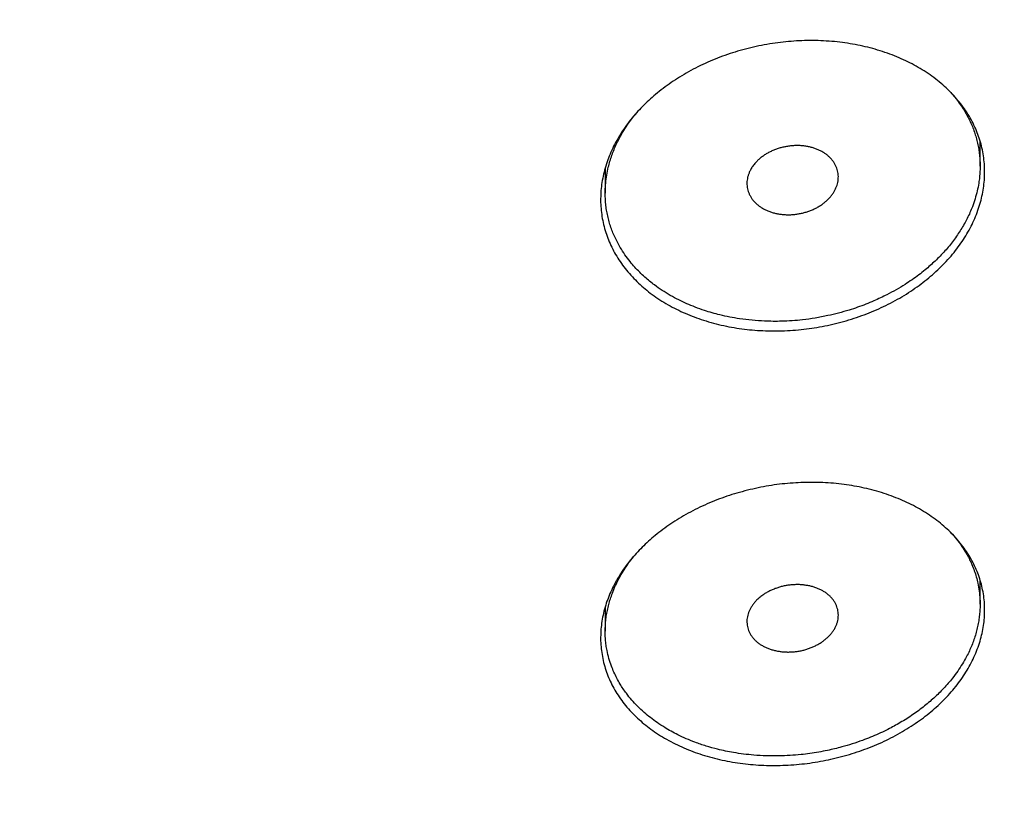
# Model space of a CAD drawing. Header units: millimetres. Extents: x 8 to 587, y 12 to 540.
# Tile 211 of 256: x 323 to 334, y 486 to 495. Entities that reach past the tile are written whole.
import ezdxf

# ---------------------------------------------------------------- set-up
doc = ezdxf.new("R2010")
doc.units = ezdxf.units.MM

msp = doc.modelspace()

# ---------------------------------------------------------------- linework, layer by layer
at = {"color": 7, "linetype": 'Continuous', "lineweight": 30}
for p, q in [((333.539, 493.265), (333.539, 493.539)), ((329.439, 493.243), (329.439, 492.97)), ((333.539, 488.474), (333.539, 488.738)), ((329.439, 488.443), (329.439, 488.178))]:
    msp.add_line(p, q, dxfattribs=at)
for points, knots in [([(269.5, 495.963), (269.5, 495.932), (269.5, 495.823), (269.502, 495.635), (269.506, 495.401), (269.513, 495.166), (269.522, 494.931), (269.533, 494.697), (269.547, 494.462), (269.563, 494.228), (269.581, 493.993), (269.601, 493.759), (269.624, 493.525), (269.649, 493.291), (269.677, 493.057), (269.706, 492.824), (269.738, 492.59), (269.772, 492.357), (269.809, 492.124), (269.848, 491.891), (269.889, 491.658), (269.932, 491.426), (269.978, 491.194), (270.026, 490.962), (270.076, 490.731), (270.129, 490.5), (270.184, 490.269), (270.241, 490.038), (270.3, 489.808), (270.362, 489.578), (270.426, 489.349), (270.492, 489.12), (270.561, 488.891), (270.631, 488.663), (270.704, 488.435), (270.78, 488.208), (270.857, 487.981), (270.937, 487.754), (271.019, 487.528), (271.103, 487.303), (271.19, 487.078), (271.279, 486.853), (271.37, 486.629), (271.463, 486.406), (271.558, 486.183), (271.656, 485.961), (271.756, 485.739), (271.858, 485.518), (271.963, 485.298), (272.069, 485.078), (272.178, 484.859), (272.289, 484.64), (272.402, 484.423), (272.518, 484.205), (272.635, 483.989), (272.755, 483.773), (272.877, 483.558), (273.001, 483.344), (273.127, 483.131), (273.256, 482.918), (273.386, 482.706), (273.519, 482.495), (273.654, 482.285), (273.791, 482.075), (273.93, 481.867), (274.071, 481.659), (274.214, 481.452), (274.36, 481.246), (274.507, 481.041), (274.657, 480.837), (274.808, 480.634), (274.962, 480.432), (275.118, 480.231), (275.275, 480.03), (275.435, 479.831), (275.597, 479.633), (275.761, 479.436), (275.927, 479.239), (276.095, 479.044), (276.265, 478.85), (276.437, 478.657), (276.61, 478.465), (276.786, 478.274), (276.964, 478.084), (277.143, 477.896), (277.325, 477.708), (277.508, 477.522), (277.694, 477.337), (277.881, 477.153), (278.07, 476.97), (278.261, 476.789), (278.454, 476.608), (278.648, 476.429), (278.845, 476.251), (279.043, 476.075), (279.243, 475.9), (279.445, 475.726), (279.648, 475.553), (279.854, 475.381), (280.061, 475.211), (280.269, 475.043), (280.48, 474.875), (280.692, 474.709), (280.906, 474.544), (281.121, 474.381), (281.338, 474.219), (281.557, 474.059), (281.777, 473.899), (281.999, 473.742), (282.223, 473.585), (282.448, 473.431), (282.674, 473.277), (282.903, 473.125), (283.132, 472.975), (283.363, 472.826), (283.596, 472.678), (283.83, 472.532), (284.066, 472.388), (284.303, 472.245), (284.541, 472.103), (284.781, 471.963), (285.022, 471.825), (285.265, 471.688), (285.509, 471.553), (285.754, 471.419), (286.001, 471.287), (286.249, 471.157), (286.498, 471.028), (286.748, 470.9), (287, 470.774), (287.253, 470.65), (287.507, 470.528), (287.763, 470.407), (288.019, 470.287), (288.277, 470.17), (288.536, 470.054), (288.796, 469.939), (289.057, 469.827), (289.319, 469.716), (289.582, 469.606), (289.847, 469.499), (290.112, 469.392), (290.378, 469.288), (290.646, 469.185), (290.914, 469.084), (291.184, 468.985), (291.454, 468.888), (291.725, 468.792), (291.998, 468.698), (292.271, 468.605), (292.545, 468.514), (292.82, 468.425), (293.095, 468.338), (293.372, 468.253), (293.649, 468.169), (293.928, 468.087), (294.207, 468.007), (294.486, 467.928), (294.767, 467.851), (295.048, 467.776), (295.33, 467.703), (295.613, 467.632), (295.896, 467.562), (296.18, 467.494), (296.465, 467.428), (296.75, 467.363), (297.036, 467.301), (297.322, 467.24), (297.609, 467.181), (297.897, 467.124), (298.185, 467.068), (298.474, 467.014), (298.763, 466.963), (299.052, 466.912), (299.342, 466.864), (299.633, 466.818), (299.924, 466.773), (300.216, 466.73), (300.507, 466.689), (300.8, 466.65), (301.092, 466.612), (301.385, 466.577), (301.678, 466.543), (301.972, 466.511), (302.266, 466.481), (302.56, 466.453), (302.854, 466.426), (303.149, 466.401), (303.444, 466.378), (303.739, 466.357), (304.034, 466.338), (304.33, 466.321), (304.625, 466.305), (304.921, 466.291), (305.217, 466.279), (305.513, 466.269), (305.809, 466.261), (306.105, 466.255), (306.402, 466.25), (306.698, 466.247), (306.994, 466.246), (307.29, 466.247), (307.587, 466.25), (307.883, 466.254), (308.179, 466.261), (308.475, 466.269), (308.771, 466.279), (309.067, 466.291), (309.363, 466.305), (309.658, 466.32), (309.954, 466.337), (310.249, 466.357), (310.544, 466.378), (310.839, 466.4), (311.134, 466.425), (311.429, 466.451), (311.723, 466.48), (312.017, 466.51), (312.31, 466.542), (312.604, 466.575), (312.897, 466.611), (313.189, 466.648), (313.482, 466.688), (313.773, 466.729), (314.065, 466.771), (314.356, 466.816), (314.647, 466.862), (314.937, 466.911), (315.227, 466.961), (315.516, 467.012), (315.805, 467.066), (316.093, 467.121), (316.381, 467.179), (316.668, 467.238), (316.954, 467.298), (317.24, 467.361), (317.526, 467.425), (317.81, 467.492), (318.094, 467.559), (318.378, 467.629), (318.661, 467.701), (318.943, 467.774), (319.224, 467.849), (319.505, 467.926), (319.785, 468.004), (320.064, 468.084), (320.342, 468.166), (320.62, 468.25), (320.896, 468.336), (321.172, 468.423), (321.447, 468.512), (321.721, 468.603), (321.995, 468.695), (322.267, 468.789), (322.539, 468.885), (322.809, 468.983), (323.079, 469.082), (323.347, 469.183), (323.615, 469.286), (323.882, 469.39), (324.147, 469.496), (324.412, 469.604), (324.675, 469.713), (324.938, 469.824), (325.199, 469.937), (325.459, 470.052), (325.718, 470.168), (325.976, 470.285), (326.233, 470.405), (326.489, 470.526), (326.743, 470.648), (326.996, 470.773), (327.248, 470.899), (327.499, 471.026), (327.748, 471.155), (327.997, 471.286), (328.244, 471.418), (328.489, 471.552), (328.733, 471.687), (328.976, 471.824), (329.218, 471.963), (329.458, 472.103), (329.697, 472.245), (329.934, 472.388), (330.17, 472.532), (330.404, 472.679), (330.637, 472.826), (330.869, 472.976), (331.099, 473.126), (331.327, 473.278), (331.554, 473.432), (331.78, 473.587), (332.004, 473.744), (332.226, 473.902), (332.446, 474.061), (332.666, 474.222), (332.883, 474.384), (333.099, 474.548), (333.313, 474.713), (333.525, 474.879), (333.736, 475.047), (333.945, 475.216), (334.153, 475.387), (334.358, 475.558), (334.562, 475.731), (334.764, 475.906), (334.965, 476.082), (335.163, 476.259), (335.36, 476.437), (335.555, 476.616), (335.748, 476.797), (335.939, 476.979), (336.129, 477.162), (336.316, 477.347), (336.502, 477.532), (336.686, 477.719), (336.868, 477.907), (337.047, 478.096), (337.225, 478.287), (337.401, 478.478), (337.576, 478.67), (337.748, 478.864), (337.918, 479.059), (338.086, 479.254), (338.252, 479.451), (338.416, 479.649), (338.578, 479.848), (338.738, 480.048), (338.896, 480.249), (339.052, 480.451), (339.206, 480.654), (339.358, 480.857), (339.508, 481.062), (339.656, 481.268), (339.801, 481.474), (339.945, 481.682), (340.086, 481.89), (340.225, 482.099), (340.362, 482.309), (340.497, 482.52), (340.63, 482.732), (340.761, 482.945), (340.889, 483.158), (341.015, 483.372), (341.14, 483.587), (341.261, 483.803), (341.381, 484.019), (341.499, 484.236), (341.614, 484.454), (341.727, 484.672), (341.838, 484.892), (341.947, 485.111), (342.054, 485.332), (342.158, 485.553), (342.26, 485.775), (342.36, 485.997), (342.457, 486.22), (342.553, 486.443), (342.646, 486.667), (342.737, 486.892), (342.825, 487.117), (342.912, 487.342), (342.996, 487.568), (343.078, 487.795), (343.157, 488.022), (343.234, 488.25), (343.309, 488.478), (343.382, 488.706), (343.453, 488.935), (343.521, 489.164), (343.587, 489.393), (343.65, 489.623), (343.712, 489.854), (343.771, 490.084), (343.827, 490.315), (343.882, 490.547), (343.934, 490.778), (343.984, 491.01), (344.032, 491.242), (344.077, 491.475), (344.12, 491.707), (344.161, 491.94), (344.199, 492.173), (344.235, 492.407), (344.269, 492.64), (344.3, 492.874), (344.33, 493.108), (344.356, 493.342), (344.381, 493.576), (344.403, 493.81), (344.423, 494.045), (344.441, 494.279), (344.456, 494.514), (344.47, 494.748), (344.48, 494.983), (344.489, 495.218), (344.495, 495.453), (344.499, 495.687), (344.5, 495.858), (344.5, 495.95), (344.5, 495.964)], [0, 0, 0, 0, 0.000956, 0.003364, 0.005772, 0.00818, 0.010588, 0.012996, 0.015404, 0.017813, 0.020222, 0.022631, 0.025041, 0.027451, 0.029862, 0.032274, 0.034686, 0.037098, 0.039512, 0.041927, 0.044342, 0.046758, 0.049175, 0.051594, 0.054013, 0.056433, 0.058855, 0.061278, 0.063702, 0.066128, 0.068555, 0.070983, 0.073413, 0.075844, 0.078277, 0.080711, 0.083147, 0.085585, 0.088024, 0.090465, 0.092907, 0.095352, 0.097798, 0.100246, 0.102696, 0.105148, 0.107602, 0.110057, 0.112515, 0.114975, 0.117436, 0.1199, 0.122365, 0.124833, 0.127303, 0.129774, 0.132248, 0.134724, 0.137202, 0.139681, 0.142163, 0.144647, 0.147134, 0.149622, 0.152112, 0.154604, 0.157099, 0.159595, 0.162093, 0.164594, 0.167096, 0.1696, 0.172107, 0.174615, 0.177125, 0.179637, 0.182151, 0.184667, 0.187185, 0.189704, 0.192225, 0.194748, 0.197273, 0.1998, 0.202328, 0.204858, 0.207389, 0.209923, 0.212457, 0.214993, 0.217531, 0.22007, 0.222611, 0.225153, 0.227696, 0.230241, 0.232787, 0.235334, 0.237883, 0.240432, 0.242983, 0.245535, 0.248088, 0.250643, 0.253198, 0.255754, 0.258311, 0.260869, 0.263428, 0.265988, 0.268549, 0.27111, 0.273672, 0.276235, 0.278799, 0.281363, 0.283928, 0.286494, 0.28906, 0.291627, 0.294194, 0.296762, 0.29933, 0.301899, 0.304468, 0.307038, 0.309608, 0.312178, 0.314748, 0.317319, 0.319891, 0.322462, 0.325034, 0.327606, 0.330178, 0.33275, 0.335323, 0.337895, 0.340468, 0.343041, 0.345614, 0.348188, 0.350761, 0.353334, 0.355908, 0.358481, 0.361055, 0.363628, 0.366202, 0.368775, 0.371349, 0.373922, 0.376496, 0.379069, 0.381643, 0.384216, 0.386789, 0.389363, 0.391936, 0.394509, 0.397082, 0.399655, 0.402228, 0.404801, 0.407374, 0.409946, 0.412519, 0.415092, 0.417664, 0.420237, 0.422809, 0.425381, 0.427953, 0.430525, 0.433097, 0.435669, 0.438241, 0.440813, 0.443385, 0.445956, 0.448528, 0.451099, 0.45367, 0.456242, 0.458813, 0.461384, 0.463955, 0.466527, 0.469098, 0.471669, 0.47424, 0.476811, 0.479382, 0.481952, 0.484523, 0.487094, 0.489665, 0.492236, 0.494807, 0.497377, 0.499948, 0.502519, 0.50509, 0.507661, 0.510232, 0.512803, 0.515374, 0.517945, 0.520516, 0.523087, 0.525658, 0.528229, 0.5308, 0.533372, 0.535943, 0.538514, 0.541086, 0.543657, 0.546229, 0.548801, 0.551373, 0.553945, 0.556517, 0.559089, 0.561661, 0.564233, 0.566806, 0.569378, 0.571951, 0.574524, 0.577096, 0.579669, 0.582242, 0.584816, 0.587389, 0.589962, 0.592536, 0.59511, 0.597683, 0.600257, 0.602831, 0.605405, 0.607979, 0.610553, 0.613128, 0.615702, 0.618277, 0.620851, 0.623426, 0.626001, 0.628576, 0.63115, 0.633725, 0.6363, 0.638875, 0.64145, 0.644025, 0.6466, 0.649175, 0.65175, 0.654325, 0.6569, 0.659475, 0.66205, 0.664625, 0.667199, 0.669774, 0.672348, 0.674922, 0.677496, 0.68007, 0.682644, 0.685217, 0.68779, 0.690363, 0.692936, 0.695508, 0.69808, 0.700652, 0.703223, 0.705794, 0.708364, 0.710934, 0.713504, 0.716073, 0.718641, 0.721209, 0.723776, 0.726343, 0.728909, 0.731474, 0.734039, 0.736603, 0.739166, 0.741728, 0.74429, 0.74685, 0.74941, 0.751968, 0.754526, 0.757083, 0.759638, 0.762193, 0.764746, 0.767299, 0.76985, 0.7724, 0.774948, 0.777496, 0.780042, 0.782586, 0.785129, 0.787671, 0.790212, 0.79275, 0.795288, 0.797823, 0.800358, 0.80289, 0.805421, 0.80795, 0.810477, 0.813003, 0.815527, 0.818049, 0.820569, 0.823088, 0.825604, 0.828119, 0.830632, 0.833143, 0.835651, 0.838158, 0.840663, 0.843166, 0.845667, 0.848166, 0.850662, 0.853157, 0.855649, 0.85814, 0.860628, 0.863115, 0.865599, 0.868081, 0.870561, 0.873039, 0.875515, 0.877989, 0.88046, 0.88293, 0.885398, 0.887863, 0.890327, 0.892788, 0.895248, 0.897705, 0.900161, 0.902615, 0.905066, 0.907516, 0.909964, 0.91241, 0.914854, 0.917297, 0.919738, 0.922177, 0.924614, 0.92705, 0.929484, 0.931917, 0.934348, 0.936777, 0.939205, 0.941632, 0.944057, 0.946481, 0.948904, 0.951325, 0.953746, 0.956165, 0.958583, 0.961, 0.963416, 0.965831, 0.968245, 0.970659, 0.973072, 0.975484, 0.977895, 0.980306, 0.982716, 0.985125, 0.987535, 0.989944, 0.992352, 0.99476, 0.997169, 0.999576, 1, 1, 1, 1]), ([(330.029, 494.082), (330.058, 494.104), (330.115, 494.148), (330.205, 494.21), (330.301, 494.269), (330.401, 494.325), (330.506, 494.377), (330.612, 494.425), (330.721, 494.467), (330.831, 494.505), (330.944, 494.538), (331.06, 494.568), (331.178, 494.592), (331.296, 494.611), (331.414, 494.625), (331.531, 494.635), (331.649, 494.639), (331.768, 494.638), (331.887, 494.632), (332.004, 494.621), (332.117, 494.605), (332.228, 494.584), (332.338, 494.558), (332.446, 494.527), (332.551, 494.491), (332.653, 494.451), (332.749, 494.407), (332.841, 494.358), (332.929, 494.306), (333.013, 494.249), (333.094, 494.187), (333.168, 494.122), (333.236, 494.055), (333.298, 493.985), (333.355, 493.911), (333.407, 493.835), (333.452, 493.755), (333.492, 493.673), (333.524, 493.59), (333.55, 493.507), (333.569, 493.422), (333.582, 493.334), (333.589, 493.245), (333.589, 493.156), (333.582, 493.068), (333.569, 492.98), (333.55, 492.892), (333.524, 492.804), (333.491, 492.715), (333.452, 492.629), (333.407, 492.544), (333.357, 492.462), (333.301, 492.381), (333.238, 492.301), (333.17, 492.223), (333.096, 492.148), (333.018, 492.077), (332.936, 492.009), (332.849, 491.944), (332.757, 491.881), (332.66, 491.822), (332.56, 491.767), (332.457, 491.717), (332.352, 491.671), (332.244, 491.629), (332.132, 491.591), (332.016, 491.558), (331.9, 491.529), (331.784, 491.506), (331.668, 491.488), (331.55, 491.474), (331.431, 491.465), (331.311, 491.462), (331.192, 491.464), (331.075, 491.47), (330.961, 491.482), (330.848, 491.498), (330.735, 491.52), (330.624, 491.547), (330.516, 491.579), (330.413, 491.615), (330.314, 491.655), (330.218, 491.699), (330.125, 491.749), (330.036, 491.803), (329.952, 491.861), (329.874, 491.922), (329.802, 491.986), (329.734, 492.054), (329.672, 492.125), (329.614, 492.201), (329.564, 492.278), (329.52, 492.357), (329.482, 492.437), (329.45, 492.52), (329.425, 492.605), (329.406, 492.692), (329.394, 492.78), (329.388, 492.868), (329.389, 492.955), (329.396, 493.043), (329.41, 493.132), (329.431, 493.222), (329.458, 493.31), (329.491, 493.397), (329.53, 493.482), (329.576, 493.566), (329.627, 493.65), (329.685, 493.732), (329.747, 493.81), (329.812, 493.883), (329.88, 493.951), (329.952, 494.018), (330.003, 494.06), (330.029, 494.082)], [0, 0, 0, 0, 0.008872, 0.017752, 0.026624, 0.035755, 0.044893, 0.054024, 0.062896, 0.071775, 0.080647, 0.089775, 0.098911, 0.10804, 0.116932, 0.125832, 0.134724, 0.143875, 0.153033, 0.162184, 0.171073, 0.179969, 0.188858, 0.198007, 0.207163, 0.216312, 0.225166, 0.234027, 0.242881, 0.251995, 0.261117, 0.270231, 0.279035, 0.287846, 0.296649, 0.305711, 0.314781, 0.323843, 0.332603, 0.34137, 0.35013, 0.359146, 0.368169, 0.377184, 0.385927, 0.394676, 0.403418, 0.412414, 0.421417, 0.430412, 0.43917, 0.447935, 0.456692, 0.465702, 0.47472, 0.48373, 0.492529, 0.501336, 0.510136, 0.519188, 0.528248, 0.5373, 0.54615, 0.555007, 0.563857, 0.572962, 0.582074, 0.591179, 0.600066, 0.608959, 0.617846, 0.626991, 0.636142, 0.645287, 0.65418, 0.663081, 0.671974, 0.681128, 0.690289, 0.699442, 0.70831, 0.717184, 0.726051, 0.735179, 0.744314, 0.753442, 0.762261, 0.771088, 0.779908, 0.788986, 0.798072, 0.807151, 0.815923, 0.824701, 0.833473, 0.842501, 0.851537, 0.860565, 0.869309, 0.878061, 0.886805, 0.895804, 0.904809, 0.913808, 0.922557, 0.931314, 0.940064, 0.949066, 0.958075, 0.967077, 0.975264, 0.98345, 0.991725, 1, 1, 1, 1]), ([(333.211, 494.078), (333.217, 494.072), (333.24, 494.047), (333.277, 494.001), (333.323, 493.94), (333.368, 493.872), (333.41, 493.796), (333.445, 493.722), (333.472, 493.653), (333.492, 493.593), (333.508, 493.531), (333.521, 493.468), (333.531, 493.404), (333.537, 493.339), (333.539, 493.274), (333.538, 493.209), (333.533, 493.144), (333.524, 493.072), (333.508, 492.993), (333.485, 492.907), (333.458, 492.828), (333.429, 492.757), (333.399, 492.694), (333.366, 492.632), (333.33, 492.572), (333.291, 492.512), (333.249, 492.453), (333.203, 492.394), (333.154, 492.337), (333.102, 492.281), (333.048, 492.228), (332.994, 492.178), (332.934, 492.127), (332.868, 492.075), (332.795, 492.022), (332.713, 491.968), (332.622, 491.912), (332.531, 491.864), (332.45, 491.824), (332.373, 491.789), (332.29, 491.754), (332.199, 491.721), (332.1, 491.688), (331.992, 491.657), (331.868, 491.628), (331.736, 491.603), (331.606, 491.584), (331.483, 491.573), (331.375, 491.568), (331.275, 491.567), (331.167, 491.57), (331.045, 491.578), (330.917, 491.593), (330.8, 491.614), (330.7, 491.636), (330.608, 491.66), (330.517, 491.688), (330.425, 491.721), (330.331, 491.76), (330.24, 491.803), (330.15, 491.851), (330.061, 491.906), (329.986, 491.958), (329.924, 492.007), (329.87, 492.053), (329.815, 492.104), (329.761, 492.161), (329.707, 492.225), (329.653, 492.296), (329.608, 492.367), (329.571, 492.432), (329.543, 492.49), (329.517, 492.55), (329.495, 492.611), (329.477, 492.673), (329.462, 492.737), (329.45, 492.801), (329.443, 492.865), (329.439, 492.929), (329.438, 493.001), (329.443, 493.08), (329.454, 493.167), (329.47, 493.246), (329.49, 493.318), (329.511, 493.383), (329.535, 493.446), (329.566, 493.516), (329.605, 493.592), (329.653, 493.674), (329.703, 493.747), (329.742, 493.801), (329.764, 493.827), (329.77, 493.834)], [0, 0, 0, 0, 0.003337, 0.01436, 0.025388, 0.036411, 0.050052, 0.063694, 0.073347, 0.083, 0.092721, 0.102442, 0.112257, 0.122072, 0.131959, 0.141846, 0.15148, 0.161114, 0.174107, 0.18711, 0.200104, 0.209969, 0.219835, 0.229487, 0.239138, 0.248857, 0.258576, 0.268388, 0.2782, 0.288082, 0.297965, 0.307055, 0.316145, 0.327163, 0.338187, 0.349204, 0.362836, 0.376467, 0.38561, 0.394752, 0.405833, 0.41692, 0.428001, 0.441711, 0.455421, 0.471364, 0.487306, 0.500339, 0.513372, 0.524038, 0.534703, 0.550657, 0.566611, 0.579655, 0.592698, 0.603373, 0.614048, 0.627472, 0.639752, 0.652033, 0.665738, 0.679454, 0.693159, 0.702268, 0.711377, 0.72242, 0.733469, 0.744511, 0.758178, 0.771844, 0.78151, 0.791175, 0.800909, 0.810643, 0.820471, 0.8303, 0.8402, 0.850101, 0.859737, 0.869373, 0.882369, 0.895376, 0.908373, 0.918241, 0.92811, 0.937752, 0.947395, 0.960399, 0.973414, 0.986418, 0.996291, 1, 1, 1, 1]), ([(331.075, 493.293), (331.083, 493.302), (331.099, 493.32), (331.127, 493.346), (331.157, 493.37), (331.19, 493.393), (331.225, 493.413), (331.262, 493.431), (331.301, 493.447), (331.34, 493.461), (331.381, 493.472), (331.423, 493.48), (331.465, 493.486), (331.508, 493.49), (331.55, 493.49), (331.592, 493.488), (331.633, 493.483), (331.673, 493.475), (331.712, 493.465), (331.749, 493.452), (331.784, 493.437), (331.818, 493.419), (331.848, 493.4), (331.876, 493.378), (331.902, 493.354), (331.924, 493.329), (331.943, 493.302), (331.959, 493.274), (331.972, 493.244), (331.981, 493.214), (331.987, 493.183), (331.989, 493.152), (331.988, 493.12), (331.983, 493.088), (331.975, 493.057), (331.963, 493.026), (331.948, 492.995), (331.93, 492.965), (331.908, 492.937), (331.884, 492.909), (331.857, 492.883), (331.827, 492.858), (331.795, 492.836), (331.761, 492.815), (331.724, 492.796), (331.686, 492.78), (331.647, 492.766), (331.606, 492.754), (331.565, 492.745), (331.523, 492.738), (331.48, 492.734), (331.438, 492.733), (331.396, 492.735), (331.354, 492.739), (331.314, 492.746), (331.275, 492.755), (331.237, 492.768), (331.201, 492.782), (331.168, 492.799), (331.137, 492.818), (331.108, 492.84), (331.082, 492.863), (331.058, 492.888), (331.038, 492.914), (331.022, 492.943), (331.008, 492.972), (330.998, 493.002), (330.991, 493.032), (330.988, 493.064), (330.989, 493.095), (330.993, 493.127), (331, 493.159), (331.011, 493.19), (331.027, 493.223), (331.047, 493.258), (331.065, 493.281), (331.075, 493.293)], [0, 0, 0, 0, 0.0132282, 0.0265488, 0.0401603, 0.0538718, 0.0670999, 0.0805632, 0.0940265, 0.1077328, 0.1210075, 0.1345188, 0.1480301, 0.1617862, 0.1750864, 0.1884791, 0.202164, 0.2159501, 0.2292252, 0.2427397, 0.2562542, 0.2700173, 0.2832277, 0.2966769, 0.310126, 0.3238229, 0.3369579, 0.3503297, 0.3637015, 0.3773187, 0.390401, 0.4037178, 0.4170345, 0.4305939, 0.4436689, 0.4569766, 0.4702844, 0.4838326, 0.4969484, 0.5102966, 0.5236449, 0.5372331, 0.5504201, 0.5638407, 0.5772613, 0.5909232, 0.6041811, 0.6176748, 0.6311685, 0.6449062, 0.6582037, 0.6715937, 0.6852751, 0.6990574, 0.7123454, 0.7258729, 0.7394002, 0.753176, 0.7664093, 0.7798816, 0.793354, 0.8070746, 0.8202321, 0.8336272, 0.8470222, 0.8606635, 0.8737581, 0.8870879, 0.9004177, 0.9139909, 0.9270628, 0.9403678, 0.9536729, 0.9672189, 0.9835218, 1, 1, 1, 1]), ([(330.025, 489.258), (330.054, 489.28), (330.11, 489.323), (330.201, 489.384), (330.296, 489.442), (330.395, 489.496), (330.5, 489.547), (330.606, 489.594), (330.714, 489.636), (330.824, 489.673), (330.936, 489.706), (331.052, 489.735), (331.169, 489.759), (331.287, 489.779), (331.405, 489.793), (331.522, 489.802), (331.639, 489.807), (331.758, 489.807), (331.877, 489.802), (331.993, 489.791), (332.107, 489.777), (332.218, 489.757), (332.327, 489.733), (332.436, 489.703), (332.542, 489.669), (332.643, 489.63), (332.74, 489.587), (332.832, 489.541), (332.921, 489.49), (333.006, 489.434), (333.087, 489.375), (333.162, 489.312), (333.231, 489.246), (333.293, 489.178), (333.351, 489.107), (333.403, 489.032), (333.45, 488.954), (333.489, 488.874), (333.522, 488.794), (333.548, 488.713), (333.568, 488.629), (333.582, 488.544), (333.589, 488.456), (333.589, 488.369), (333.583, 488.283), (333.57, 488.198), (333.551, 488.112), (333.525, 488.025), (333.492, 487.939), (333.453, 487.854), (333.409, 487.771), (333.359, 487.691), (333.303, 487.612), (333.241, 487.534), (333.172, 487.458), (333.099, 487.385), (333.021, 487.315), (332.94, 487.249), (332.853, 487.185), (332.761, 487.124), (332.665, 487.066), (332.565, 487.012), (332.463, 486.963), (332.358, 486.918), (332.25, 486.877), (332.139, 486.84), (332.024, 486.807), (331.909, 486.779), (331.793, 486.755), (331.677, 486.737), (331.559, 486.723), (331.441, 486.714), (331.321, 486.71), (331.202, 486.711), (331.086, 486.717), (330.972, 486.727), (330.858, 486.743), (330.745, 486.763), (330.634, 486.789), (330.526, 486.819), (330.423, 486.853), (330.323, 486.892), (330.227, 486.935), (330.133, 486.983), (330.043, 487.036), (329.959, 487.092), (329.881, 487.151), (329.808, 487.213), (329.74, 487.278), (329.676, 487.348), (329.618, 487.421), (329.567, 487.497), (329.522, 487.574), (329.484, 487.652), (329.452, 487.732), (329.426, 487.816), (329.407, 487.901), (329.394, 487.987), (329.388, 488.072), (329.389, 488.157), (329.396, 488.244), (329.41, 488.331), (329.43, 488.419), (329.457, 488.505), (329.49, 488.59), (329.529, 488.673), (329.574, 488.755), (329.625, 488.837), (329.683, 488.917), (329.745, 488.993), (329.81, 489.064), (329.877, 489.131), (329.948, 489.196), (330, 489.237), (330.025, 489.258)], [0, 0, 0, 0, 0.008839, 0.017685, 0.026524, 0.035621, 0.044725, 0.053822, 0.062661, 0.071506, 0.080345, 0.089438, 0.098539, 0.107633, 0.116505, 0.125384, 0.134256, 0.143384, 0.15252, 0.161648, 0.170543, 0.179444, 0.188339, 0.197492, 0.206653, 0.215807, 0.22469, 0.233581, 0.242465, 0.251609, 0.26076, 0.269904, 0.278748, 0.287599, 0.296443, 0.305547, 0.314658, 0.323762, 0.332555, 0.341355, 0.350148, 0.359199, 0.368257, 0.377308, 0.386062, 0.394822, 0.403576, 0.412585, 0.421601, 0.430609, 0.439352, 0.448102, 0.456845, 0.46584, 0.474843, 0.483839, 0.492604, 0.501376, 0.510141, 0.519158, 0.528183, 0.5372, 0.54601, 0.554827, 0.563638, 0.572702, 0.581772, 0.590836, 0.599696, 0.608562, 0.617422, 0.626537, 0.635659, 0.644775, 0.653666, 0.662564, 0.671455, 0.680604, 0.68976, 0.69891, 0.7078, 0.716698, 0.725588, 0.734739, 0.743897, 0.753048, 0.761906, 0.770772, 0.77963, 0.788749, 0.797875, 0.806993, 0.815802, 0.824617, 0.833426, 0.842493, 0.851568, 0.860635, 0.869399, 0.878169, 0.886933, 0.895952, 0.904979, 0.913998, 0.922741, 0.931491, 0.940234, 0.94923, 0.958233, 0.967229, 0.975378, 0.983527, 0.991763, 1, 1, 1, 1]), ([(333.222, 489.253), (333.227, 489.248), (333.253, 489.221), (333.296, 489.167), (333.35, 489.092), (333.392, 489.023), (333.425, 488.961), (333.451, 488.903), (333.476, 488.84), (333.498, 488.772), (333.516, 488.698), (333.53, 488.617), (333.538, 488.538), (333.539, 488.467), (333.537, 488.404), (333.531, 488.341), (333.522, 488.278), (333.509, 488.214), (333.492, 488.151), (333.472, 488.087), (333.449, 488.025), (333.422, 487.963), (333.388, 487.895), (333.346, 487.822), (333.295, 487.743), (333.242, 487.672), (333.191, 487.609), (333.141, 487.554), (333.089, 487.5), (333.034, 487.448), (332.977, 487.398), (332.916, 487.349), (332.853, 487.301), (332.788, 487.255), (332.719, 487.211), (332.651, 487.17), (332.582, 487.132), (332.509, 487.094), (332.429, 487.056), (332.342, 487.019), (332.246, 486.982), (332.141, 486.946), (332.039, 486.916), (331.948, 486.893), (331.864, 486.874), (331.774, 486.856), (331.677, 486.841), (331.573, 486.828), (331.46, 486.819), (331.333, 486.814), (331.201, 486.815), (331.072, 486.822), (330.952, 486.835), (330.849, 486.85), (330.755, 486.868), (330.654, 486.891), (330.542, 486.922), (330.427, 486.961), (330.324, 487.003), (330.237, 487.043), (330.159, 487.084), (330.083, 487.129), (330.007, 487.178), (329.933, 487.233), (329.862, 487.292), (329.793, 487.356), (329.728, 487.426), (329.676, 487.491), (329.634, 487.55), (329.599, 487.605), (329.566, 487.665), (329.534, 487.73), (329.505, 487.802), (329.479, 487.88), (329.46, 487.958), (329.448, 488.027), (329.442, 488.089), (329.438, 488.152), (329.439, 488.215), (329.443, 488.279), (329.45, 488.343), (329.462, 488.407), (329.477, 488.47), (329.495, 488.533), (329.519, 488.602), (329.55, 488.678), (329.591, 488.759), (329.634, 488.833), (329.677, 488.899), (329.716, 488.954), (329.743, 488.987), (329.754, 489.002)], [0, 0, 0, 0, 0.002704, 0.016467, 0.030243, 0.044006, 0.053152, 0.062297, 0.073383, 0.084476, 0.095563, 0.109283, 0.123003, 0.132712, 0.142421, 0.152199, 0.161976, 0.171848, 0.18172, 0.191664, 0.201609, 0.211298, 0.220988, 0.234057, 0.247135, 0.260204, 0.270127, 0.28005, 0.289757, 0.299465, 0.30924, 0.319015, 0.328884, 0.338753, 0.348692, 0.358632, 0.367775, 0.376918, 0.388, 0.399087, 0.410169, 0.423879, 0.43759, 0.446785, 0.45598, 0.467125, 0.478277, 0.489422, 0.503211, 0.517001, 0.533036, 0.549071, 0.56218, 0.575288, 0.586015, 0.596742, 0.612789, 0.628835, 0.641955, 0.655074, 0.66581, 0.676547, 0.69004, 0.702388, 0.714735, 0.728525, 0.742327, 0.756117, 0.765279, 0.774441, 0.785547, 0.79666, 0.807767, 0.821512, 0.835258, 0.844979, 0.854701, 0.864491, 0.874282, 0.884167, 0.894052, 0.90401, 0.913968, 0.92366, 0.933352, 0.946424, 0.959506, 0.972578, 0.982504, 0.992429, 1, 1, 1, 1]), ([(331.161, 488.574), (331.172, 488.581), (331.193, 488.595), (331.229, 488.615), (331.266, 488.633), (331.305, 488.648), (331.345, 488.661), (331.385, 488.672), (331.427, 488.68), (331.469, 488.685), (331.512, 488.688), (331.554, 488.689), (331.596, 488.686), (331.637, 488.681), (331.676, 488.674), (331.715, 488.664), (331.752, 488.651), (331.787, 488.636), (331.82, 488.619), (331.851, 488.6), (331.879, 488.578), (331.904, 488.555), (331.926, 488.53), (331.945, 488.504), (331.961, 488.476), (331.973, 488.447), (331.982, 488.417), (331.987, 488.387), (331.989, 488.356), (331.988, 488.325), (331.982, 488.294), (331.974, 488.264), (331.961, 488.233), (331.946, 488.203), (331.927, 488.174), (331.906, 488.147), (331.881, 488.12), (331.853, 488.095), (331.823, 488.071), (331.791, 488.049), (331.757, 488.029), (331.72, 488.011), (331.682, 487.995), (331.643, 487.982), (331.602, 487.97), (331.561, 487.962), (331.519, 487.955), (331.476, 487.952), (331.434, 487.951), (331.392, 487.953), (331.351, 487.957), (331.311, 487.964), (331.272, 487.973), (331.234, 487.985), (331.199, 488), (331.165, 488.016), (331.134, 488.035), (331.105, 488.056), (331.079, 488.079), (331.057, 488.103), (331.037, 488.13), (331.02, 488.157), (331.007, 488.186), (330.997, 488.215), (330.991, 488.245), (330.988, 488.276), (330.989, 488.307), (330.993, 488.338), (331.001, 488.369), (331.013, 488.399), (331.027, 488.429), (331.045, 488.458), (331.066, 488.486), (331.092, 488.515), (331.123, 488.545), (331.149, 488.564), (331.161, 488.574)], [0, 0, 0, 0, 0.013228, 0.026549, 0.04016, 0.053872, 0.0671, 0.080563, 0.094026, 0.107733, 0.121008, 0.134519, 0.14803, 0.161786, 0.175086, 0.188479, 0.202164, 0.21595, 0.229225, 0.24274, 0.256254, 0.270017, 0.283228, 0.296677, 0.310126, 0.323823, 0.336958, 0.35033, 0.363701, 0.377319, 0.390401, 0.403718, 0.417035, 0.430594, 0.443669, 0.456977, 0.470284, 0.483833, 0.496948, 0.510297, 0.523645, 0.537233, 0.55042, 0.563841, 0.577261, 0.590923, 0.604181, 0.617675, 0.631169, 0.644906, 0.658204, 0.671594, 0.685275, 0.699057, 0.712345, 0.725873, 0.7394, 0.753176, 0.766409, 0.779882, 0.793354, 0.807075, 0.820232, 0.833627, 0.847022, 0.860663, 0.873758, 0.887088, 0.900418, 0.913991, 0.927063, 0.940368, 0.953673, 0.967219, 0.983522, 1, 1, 1, 1]), ([(336.908, 484.364), (336.887, 484.349), (336.845, 484.318), (336.779, 484.274), (336.711, 484.232), (336.632, 484.187), (336.542, 484.14), (336.44, 484.092), (336.334, 484.047), (336.225, 484.006), (336.112, 483.969), (335.998, 483.937), (335.884, 483.909), (335.769, 483.886), (335.652, 483.868), (335.534, 483.854), (335.414, 483.845), (335.295, 483.84), (335.178, 483.841), (335.063, 483.846), (334.948, 483.856), (334.834, 483.871), (334.721, 483.892), (334.611, 483.916), (334.505, 483.945), (334.403, 483.979), (334.303, 484.017), (334.207, 484.06), (334.113, 484.107), (334.025, 484.158), (333.943, 484.213), (333.866, 484.271), (333.794, 484.332), (333.726, 484.398), (333.664, 484.467), (333.608, 484.539), (333.559, 484.612), (333.517, 484.687), (333.48, 484.765), (333.449, 484.846), (333.425, 484.929), (333.408, 485.012), (333.398, 485.096), (333.394, 485.179), (333.396, 485.264), (333.406, 485.35), (333.422, 485.436), (333.444, 485.522), (333.473, 485.606), (333.508, 485.689), (333.548, 485.771), (333.596, 485.853), (333.65, 485.934), (333.709, 486.012), (333.773, 486.087), (333.842, 486.16), (333.916, 486.231), (333.996, 486.3), (334.082, 486.366), (334.171, 486.429), (334.264, 486.488), (334.359, 486.543), (334.459, 486.594), (334.563, 486.643), (334.671, 486.688), (334.781, 486.728), (334.892, 486.764), (335.004, 486.795), (335.119, 486.822), (335.236, 486.845), (335.355, 486.863), (335.473, 486.876), (335.591, 486.885), (335.707, 486.888), (335.824, 486.887), (335.941, 486.881), (336.058, 486.87), (336.172, 486.854), (336.283, 486.834), (336.391, 486.809), (336.496, 486.78), (336.6, 486.745), (336.701, 486.706), (336.797, 486.662), (336.888, 486.615), (336.974, 486.564), (337.055, 486.509), (337.133, 486.45), (337.206, 486.387), (337.275, 486.318), (337.34, 486.244), (337.4, 486.164), (337.452, 486.081), (337.481, 486.022), (337.495, 485.993)], [0, 0, 0, 0, 0.0078, 0.0156, 0.023452, 0.031303, 0.042015, 0.052734, 0.063446, 0.074464, 0.08549, 0.096508, 0.107307, 0.118114, 0.128913, 0.140021, 0.151138, 0.162246, 0.173119, 0.184001, 0.194875, 0.206063, 0.217259, 0.228447, 0.23935, 0.250261, 0.261164, 0.272385, 0.283616, 0.294837, 0.30571, 0.316591, 0.327464, 0.338657, 0.34986, 0.361053, 0.37185, 0.382656, 0.393452, 0.404568, 0.415693, 0.426809, 0.437518, 0.448236, 0.458945, 0.469969, 0.481001, 0.492025, 0.502674, 0.51333, 0.523978, 0.534936, 0.545904, 0.556862, 0.567502, 0.578151, 0.588791, 0.599738, 0.610693, 0.62164, 0.632328, 0.643025, 0.653713, 0.664706, 0.675709, 0.686703, 0.697474, 0.708253, 0.719024, 0.730102, 0.74119, 0.752269, 0.763123, 0.773984, 0.784838, 0.796004, 0.807179, 0.818345, 0.829244, 0.840153, 0.851052, 0.862269, 0.873496, 0.884712, 0.895601, 0.906498, 0.917387, 0.928596, 0.939814, 0.951022, 0.963169, 0.975315, 0.987658, 1, 1, 1, 1])]:
    msp.add_open_spline(points, degree=3, knots=knots, dxfattribs=at)

doc.saveas('drawing.dxf')
